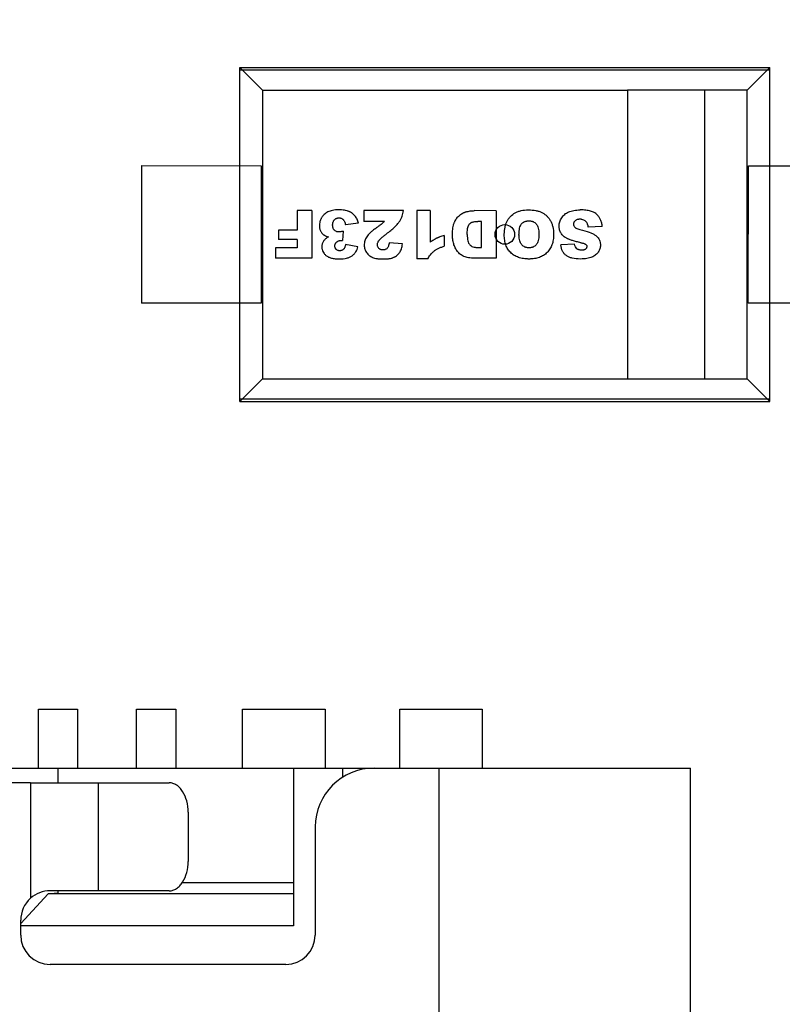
# Model space of a CAD drawing. Header units: millimetres. Extents: x 3 to 124, y -45 to 11.
# Tile 15 of 46: x 105.97 to 109.86, y -35.61 to -30.6. Entities that reach past the tile are written whole.
import ezdxf

# ---------------------------------------------------------------- set-up
doc = ezdxf.new("R2010")
doc.units = ezdxf.units.MM
doc.header["$LTSCALE"] = 1.21
doc.header["$MEASUREMENT"] = 0
doc.header["$PDMODE"] = 3
doc.header["$PDSIZE"] = 0.3125
doc.layers.get('0').update_dxf_attribs({"linetype": 'CONTINUOUS'})
doc.layers.get('DEFPOINTS').update_dxf_attribs({"linetype": 'CONTINUOUS'})
doc.layers.add('Dim', color=3, linetype='CONTINUOUS', lineweight=25)
doc.styles.get("Standard").update_dxf_attribs({"font": 'txt', "width": 0.8})
doc.dimstyles.get("Standard").update_dxf_attribs({"dimtxt": 0.15625, "dimasz": 0.1875, "dimexe": 0.125, "dimexo": 0.0625, "dimgap": 0.09, "dimtad": 0, "dimtih": 1, "dimtoh": 1, "dimzin": 4, "dimdsep": 46, "dimtxsty": 'STANDARD', "dimblk": '_FILLED', "dimblk1": '_FILLED', "dimblk2": '_FILLED', "dimcen": 0.09, "dimazin": 1, "dimtp": 0.01, "dimtm": 0.01, "dimtfac": 1, "dimtofl": 0, "dimtmove": 0, "dimatfit": 3, "dimldrblk": '_FILLED', "dimfxl": 1, "dimtolj": 1, "dimtzin": 4, "dimarcsym": 0})

# ---------------------------------------------------------------- blocks, each defined once
blk = doc.blocks.new('_FILLED')
at = {"color": 0, "linetype": 'ByBlock'}
blk.add_solid([(0, 0), (-1, 0.1667), (-1, -0.1667)], dxfattribs=at)
blk = doc.blocks.new('*D28')
at = {"color": 0, "linetype": 'ByBlock', "lineweight": -2}
for p, q in [((96.0488, -29.254), (96.0488, -44.2815)), ((113.8288, -29.2572), (113.8288, -44.2815)), ((96.0488, -44.219), (103.4272, -44.219)), ((113.8288, -44.219), (106.4505, -44.219))]:
    blk.add_line(p, q, dxfattribs=at)
at = {"layer": 'DEFPOINTS', "color": 0, "linetype": 'ByBlock'}
for p in [(96.0488, -29.2228), (113.8288, -29.226)]:
    blk.add_point(p, dxfattribs=at)
at = {"color": 0, "linetype": 'ByBlock', "lineweight": -2, "rotation": 180}
blk.add_blockref('_FILLED', (96.0488, -44.219), dxfattribs=at)
at = {"color": 0, "linetype": 'ByBlock', "lineweight": -2}
blk.add_blockref('_FILLED', (113.8288, -44.219), dxfattribs=at)
at = {"color": 0, "linetype": 'ByBlock', "lineweight": -2, "insert": (104.9388, -44.219), "char_height": 1, "attachment_point": 5}
blk.add_mtext('\\A1;17.78', dxfattribs=at)

msp = doc.modelspace()

# ---------------------------------------------------------------- linework, layer by layer
at = {"color": 6, "linetype": 'Continuous'}
for p, q in [((107.0944, -32.5401), (107.0947, -30.8402)), ((107.0947, -30.8402), (109.7947, -30.8407)), ((107.0947, -30.8404), (107.2101, -30.9558)), ((109.7947, -30.8543), (107.0947, -30.8538)), ((109.6793, -30.9563), (109.7947, -30.8409)), ((109.7944, -32.5406), (109.7947, -30.8407)), ((107.2101, -30.9558), (107.2099, -32.4248)), ((107.2101, -30.9558), (109.07, -30.9562)), ((109.07, -30.9555), (109.0697, -32.4251)), ((109.4609, -30.9556), (109.07, -30.9555)), ((109.4609, -30.9556), (109.4607, -32.4252)), ((109.6793, -30.9563), (109.4609, -30.9562)), ((109.679, -32.4252), (109.6793, -30.9563)), ((106.5946, -31.3401), (106.5945, -32.0401)), ((106.5946, -31.3401), (107.2046, -31.3402)), ((107.2046, -31.3402), (107.2045, -32.0402)), ((109.6845, -32.0406), (109.6846, -31.3406)), ((109.6846, -31.3406), (110.3446, -31.3407)), ((107.3866, -31.5691), (107.3865, -31.668)), ((107.4616, -31.5691), (107.3866, -31.5691)), ((107.4616, -31.5691), (107.4616, -31.8112)), ((107.9286, -31.5692), (107.7269, -31.5691)), ((107.7269, -31.5691), (107.7269, -31.6237)), ((107.9969, -31.5692), (107.9968, -31.8153)), ((108.065, -31.5692), (107.9969, -31.5692)), ((108.065, -31.5692), (108.065, -31.7301)), ((108.4009, -31.5693), (108.2897, -31.5692)), ((108.4009, -31.5693), (108.4008, -31.8114)), ((107.8319, -31.6238), (107.7269, -31.6237)), ((108.3258, -31.6245), (108.3076, -31.6245)), ((108.3258, -31.7569), (108.3258, -31.6245)), ((107.3865, -31.668), (107.2923, -31.668)), ((107.2923, -31.668), (107.2923, -31.7169)), ((107.6219, -31.6738), (107.6183, -31.7217)), ((107.7002, -31.6331), (107.6332, -31.6419)), ((108.9407, -31.6497), (108.8696, -31.6541)), ((107.3865, -31.7169), (107.2923, -31.7169)), ((107.3865, -31.7169), (107.3865, -31.759)), ((107.9236, -31.7378), (107.8559, -31.7323)), ((108.1354, -31.6955), (108.1354, -31.7499)), ((107.3865, -31.759), (107.2763, -31.759)), ((107.2763, -31.759), (107.2763, -31.8112)), ((107.6968, -31.7526), (107.6331, -31.7413)), ((108.7997, -31.7393), (108.7293, -31.7434)), ((107.4616, -31.8112), (107.2763, -31.8112)), ((108.0526, -31.8153), (107.9968, -31.8153)), ((108.4008, -31.8114), (108.2897, -31.8113)), ((107.2045, -32.0402), (106.5945, -32.0401)), ((110.3445, -32.0407), (109.6845, -32.0406)), ((107.0944, -32.5401), (107.2099, -32.4248)), ((107.2099, -32.4248), (109.679, -32.4252)), ((109.679, -32.4252), (109.7944, -32.5406)), ((107.0944, -32.5265), (109.7944, -32.527)), ((107.0944, -32.5401), (109.7944, -32.5406)), ((106.0692, -34.1072), (106.2692, -34.1072)), ((106.0692, -34.4072), (106.0692, -34.1072)), ((106.2692, -34.1072), (106.2692, -34.4072)), ((106.5692, -34.1072), (106.7692, -34.1072)), ((106.5692, -34.4072), (106.5692, -34.1072)), ((106.7692, -34.1072), (106.7692, -34.4072)), ((107.1092, -34.1072), (107.5292, -34.1072)), ((107.1092, -34.4072), (107.1092, -34.1072)), ((107.5292, -34.1072), (107.5292, -34.4072)), ((107.9092, -34.1072), (108.3292, -34.1072)), ((107.9092, -34.4072), (107.9092, -34.1072)), ((108.3292, -34.1072), (108.3292, -34.4072)), ((100.4492, -34.4072), (109.3892, -34.4072)), ((106.1692, -34.4072), (106.1692, -34.4822)), ((107.3692, -34.4072), (107.3692, -35.2103)), ((107.6192, -34.4551), (107.6192, -34.4072)), ((108.1092, -34.4072), (108.1092, -41.7072)), ((109.3892, -41.7072), (109.3892, -34.4072)), ((106.0292, -34.4822), (103.8092, -34.4822)), ((106.0292, -34.4822), (106.0292, -35.0704)), ((106.0294, -34.4822), (106.3744, -34.4822)), ((106.3746, -34.4822), (106.3745, -35.0322)), ((106.3746, -34.4822), (106.7358, -34.4822)), ((106.8322, -34.6322), (106.8322, -34.8822)), ((107.4792, -34.7072), (107.4792, -35.2572)), ((106.801, -34.9903), (107.3692, -34.9903)), ((106.3743, -35.0322), (106.1292, -35.0322)), ((106.1692, -35.0322), (106.1692, -35.0428)), ((106.7358, -35.0322), (106.3745, -35.0322)), ((105.9792, -35.1994), (106.1186, -35.0473)), ((107.3692, -35.0473), (106.1186, -35.0473)), ((106.1304, -35.0462), (106.1692, -35.0428)), ((105.9792, -35.2572), (105.9792, -35.1822)), ((107.3692, -35.2103), (105.9792, -35.2103)), ((107.3292, -35.4072), (106.1292, -35.4072))]:
    msp.add_line(p, q, dxfattribs=at)
msp.add_circle((108.4446, -31.6904), 0.05, dxfattribs=at)
for centre, radius, start, end in [((107.7792, -34.7072), 0.3, 90, 180), ((106.1301, -35.1843), 0.1522, 90.3477, 131.5914), ((106.1292, -35.1822), 0.15, 131.7701, 180), ((106.1292, -35.2572), 0.15, 180, 270), ((107.3292, -35.2572), 0.15, 270, 360)]:
    msp.add_arc(centre, radius, start, end, dxfattribs=at)
for points, knots in [([(107.5979, -31.5652), (107.5866, -31.5652), (107.5713, -31.5666), (107.5541, -31.5709), (107.5429, -31.5755), (107.5331, -31.5813), (107.5245, -31.5881), (107.5184, -31.5948), (107.5141, -31.6007), (107.5112, -31.6055), (107.5086, -31.6104), (107.5057, -31.6169), (107.5028, -31.6252), (107.5011, -31.6338), (107.5004, -31.6407), (107.5002, -31.6456), (107.5003, -31.6501), (107.5007, -31.6554), (107.5017, -31.6617), (107.5038, -31.6687), (107.5067, -31.675), (107.5104, -31.6808), (107.5148, -31.6861), (107.5189, -31.69), (107.5226, -31.6928), (107.5257, -31.6947), (107.5295, -31.6967), (107.5362, -31.6995), (107.5424, -31.7014), (107.5471, -31.7026)], [0, 0, 0, 0, 0.098589, 0.147884, 0.197179, 0.246245, 0.295312, 0.344378, 0.368911, 0.393445, 0.417848, 0.44225, 0.491056, 0.539862, 0.564265, 0.588668, 0.608302, 0.627937, 0.667206, 0.706475, 0.745744, 0.785013, 0.824282, 0.863551, 0.883186, 0.90282, 0.927115, 0.95141, 1, 1, 1, 1]), ([(107.7002, -31.6331), (107.698, -31.6255), (107.694, -31.6152), (107.6872, -31.6033), (107.6815, -31.5954), (107.6749, -31.5884), (107.6674, -31.5823), (107.6605, -31.578), (107.6546, -31.575), (107.65, -31.5729), (107.645, -31.5711), (107.6378, -31.569), (107.6236, -31.5662), (107.6088, -31.5652), (107.5979, -31.5652)], [0, 0, 0, 0, 0.166421, 0.249632, 0.332842, 0.416053, 0.499264, 0.582474, 0.62408, 0.665685, 0.707474, 0.749264, 0.832842, 1, 1, 1, 1]), ([(107.8417, -31.6874), (107.8498, -31.6814), (107.8646, -31.6699), (107.883, -31.6537), (107.8951, -31.6413), (107.9029, -31.6319), (107.9078, -31.6252), (107.9119, -31.6186), (107.9169, -31.6096), (107.922, -31.5982), (107.9263, -31.584), (107.928, -31.5742), (107.9286, -31.5692)], [0, 0, 0, 0, 0.125, 0.25, 0.375, 0.4375, 0.5, 0.5625, 0.625, 0.75, 0.875, 1, 1, 1, 1]), ([(108.2897, -31.8113), (108.2787, -31.8113), (108.2639, -31.8102), (108.2472, -31.8065), (108.2364, -31.8027), (108.2268, -31.7978), (108.2151, -31.7898), (108.2051, -31.7798), (108.1968, -31.7683), (108.1916, -31.7589), (108.1873, -31.7488), (108.1839, -31.7381), (108.1813, -31.7268), (108.1794, -31.7152), (108.1785, -31.7053), (108.1781, -31.6973), (108.178, -31.6899), (108.1782, -31.6816), (108.1787, -31.6697), (108.1801, -31.6562), (108.1824, -31.6446), (108.1848, -31.6364), (108.1869, -31.6308), (108.1893, -31.6256), (108.1927, -31.6189), (108.1974, -31.6111), (108.2039, -31.6026), (108.2114, -31.595), (108.2195, -31.5883), (108.2277, -31.5829), (108.2348, -31.5794), (108.2407, -31.5771), (108.2457, -31.5756), (108.2512, -31.5742), (108.2591, -31.5724), (108.2687, -31.5707), (108.2795, -31.5695), (108.2864, -31.5692), (108.2898, -31.5692)], [0, 0, 0, 0, 0.04475, 0.067126, 0.089501, 0.111748, 0.133994, 0.178487, 0.20113, 0.223772, 0.246414, 0.269056, 0.29193, 0.314803, 0.337677, 0.349114, 0.36055, 0.378602, 0.396655, 0.432759, 0.468863, 0.486915, 0.504968, 0.523194, 0.541421, 0.577873, 0.614326, 0.650779, 0.687511, 0.724243, 0.760976, 0.779342, 0.797708, 0.822987, 0.848267, 0.898827, 0.949387, 1, 1, 1, 1]), ([(108.4418, -31.6897), (108.4419, -31.6761), (108.4438, -31.6575), (108.4497, -31.6363), (108.4559, -31.6222), (108.4639, -31.6096), (108.4765, -31.5945), (108.4923, -31.5823), (108.5114, -31.5735), (108.5328, -31.5673), (108.5513, -31.5654), (108.5647, -31.5654)], [0, 0, 0, 0, 0.163754, 0.245632, 0.327509, 0.41157, 0.495632, 0.663754, 0.747816, 0.831877, 1, 1, 1, 1]), ([(108.5647, -31.5654), (108.5784, -31.5654), (108.5972, -31.567), (108.6187, -31.5724), (108.6329, -31.578), (108.6457, -31.5855), (108.6572, -31.5949), (108.6674, -31.6061), (108.6765, -31.6193), (108.6839, -31.6343), (108.6908, -31.6566), (108.6929, -31.6761), (108.6929, -31.6903)], [0, 0, 0, 0, 0.166314, 0.24947, 0.332627, 0.415784, 0.498941, 0.582098, 0.665255, 0.748941, 0.832627, 1, 1, 1, 1]), ([(108.8319, -31.7323), (108.8237, -31.7306), (108.8085, -31.7272), (108.7893, -31.7218), (108.7761, -31.7173), (108.7674, -31.7136), (108.7617, -31.7109), (108.7567, -31.7081), (108.7503, -31.7042), (108.7433, -31.6989), (108.7362, -31.6919), (108.7307, -31.6841), (108.7265, -31.6758), (108.7235, -31.6671), (108.7217, -31.658), (108.7211, -31.6496), (108.7214, -31.6425), (108.7222, -31.635), (108.7242, -31.6258), (108.7283, -31.6154), (108.7339, -31.6052), (108.7411, -31.5959), (108.7494, -31.5879), (108.759, -31.5811), (108.7699, -31.5754), (108.7822, -31.5709), (108.8006, -31.5667), (108.8166, -31.5655), (108.8284, -31.5655)], [0, 0, 0, 0, 0.038211, 0.076422, 0.114632, 0.133738, 0.152843, 0.172122, 0.1914, 0.229958, 0.268515, 0.307072, 0.345205, 0.383338, 0.421471, 0.459604, 0.481926, 0.504248, 0.548891, 0.593535, 0.638178, 0.683208, 0.728237, 0.773267, 0.818296, 0.863722, 0.909148, 1, 1, 1, 1]), ([(108.9407, -31.6497), (108.9401, -31.6436), (108.9382, -31.6319), (108.9328, -31.6159), (108.9261, -31.604), (108.9195, -31.5953), (108.9139, -31.5891), (108.9075, -31.5835), (108.8972, -31.5771), (108.8814, -31.5709), (108.8576, -31.5665), (108.8387, -31.5655), (108.8284, -31.5655)], [0, 0, 0, 0, 0.125318, 0.250636, 0.375954, 0.438613, 0.501272, 0.563613, 0.625954, 0.750636, 0.875318, 1, 1, 1, 1]), ([(107.6219, -31.6738), (107.6195, -31.6745), (107.6151, -31.6756), (107.6093, -31.6768), (107.605, -31.6774), (107.602, -31.6776), (107.6, -31.6777), (107.5981, -31.6777), (107.5958, -31.6775), (107.5929, -31.6772), (107.5897, -31.6764), (107.5856, -31.6751), (107.5819, -31.6732), (107.5787, -31.6707), (107.5764, -31.6685), (107.5744, -31.6661), (107.572, -31.6625), (107.5702, -31.6584), (107.5689, -31.6539), (107.5683, -31.6503), (107.5679, -31.6471), (107.5678, -31.6445), (107.5677, -31.6424), (107.5678, -31.6404), (107.5679, -31.6377), (107.5683, -31.6345), (107.569, -31.6309), (107.5703, -31.6263), (107.5722, -31.6222), (107.5746, -31.6185), (107.5768, -31.6159), (107.5791, -31.6136), (107.5825, -31.6109), (107.5861, -31.6089), (107.5899, -31.6075), (107.593, -31.6067), (107.5962, -31.6063), (107.5995, -31.6061), (107.6027, -31.6062), (107.6067, -31.6067), (107.6114, -31.608), (107.6156, -31.61), (107.6186, -31.6121), (107.6208, -31.6138), (107.6228, -31.616), (107.6254, -31.6193), (107.6282, -31.6245), (107.631, -31.6323), (107.6325, -31.6385), (107.6332, -31.6419)], [0, 0, 0, 0, 0.020704, 0.041407, 0.062111, 0.072463, 0.082815, 0.092382, 0.10195, 0.121085, 0.14022, 0.159356, 0.197626, 0.216761, 0.235896, 0.2553, 0.274704, 0.313512, 0.332916, 0.35232, 0.371723, 0.381425, 0.391127, 0.400689, 0.41025, 0.429372, 0.448495, 0.467618, 0.505863, 0.524986, 0.544108, 0.563466, 0.582824, 0.62154, 0.640898, 0.660256, 0.679615, 0.698973, 0.717639, 0.736306, 0.773639, 0.810973, 0.829639, 0.848306, 0.867268, 0.886229, 0.924153, 0.962076, 1, 1, 1, 1]), ([(107.8319, -31.6238), (107.8304, -31.6253), (107.8274, -31.6282), (107.8232, -31.6321), (107.82, -31.6349), (107.8175, -31.637), (107.8158, -31.6384), (107.814, -31.6399), (107.8109, -31.6423), (107.806, -31.646), (107.7996, -31.6506), (107.7944, -31.6542), (107.7913, -31.6565), (107.7882, -31.6586), (107.7845, -31.6612), (107.7791, -31.6651), (107.7728, -31.67), (107.7659, -31.6757), (107.7576, -31.6831), (107.7489, -31.6921), (107.7437, -31.699), (107.7416, -31.7023)], [0, 0, 0, 0, 0.067818, 0.135635, 0.203453, 0.237361, 0.27127, 0.305179, 0.339088, 0.406905, 0.474723, 0.508631, 0.525586, 0.54254, 0.571131, 0.599723, 0.656905, 0.714088, 0.77127, 0.885635, 1, 1, 1, 1]), ([(108.2532, -31.6899), (108.2532, -31.685), (108.2534, -31.6759), (108.2544, -31.6644), (108.2558, -31.6565), (108.2573, -31.6512), (108.2586, -31.6477), (108.2601, -31.6447), (108.2623, -31.6408), (108.2654, -31.6366), (108.2688, -31.6332), (108.2719, -31.631), (108.2742, -31.6296), (108.2769, -31.6284), (108.281, -31.627), (108.2873, -31.6256), (108.2965, -31.6247), (108.3037, -31.6245), (108.3076, -31.6245)], [0, 0, 0, 0, 0.081801, 0.163602, 0.245403, 0.286304, 0.327204, 0.369039, 0.410874, 0.494544, 0.578214, 0.620049, 0.661884, 0.704149, 0.746413, 0.830942, 0.915471, 1, 1, 1, 1]), ([(108.5167, -31.6927), (108.5167, -31.686), (108.5172, -31.6735), (108.5197, -31.6579), (108.5231, -31.6475), (108.5267, -31.6407), (108.5298, -31.6365), (108.5333, -31.6329), (108.5372, -31.6297), (108.5413, -31.6271), (108.5458, -31.6248), (108.5507, -31.6231), (108.5558, -31.6219), (108.5604, -31.6213), (108.5643, -31.621), (108.5672, -31.621), (108.5702, -31.621), (108.5739, -31.6213), (108.5784, -31.6219), (108.5835, -31.6231), (108.5899, -31.6254), (108.5957, -31.6287), (108.6008, -31.6331), (108.6044, -31.6368), (108.6076, -31.6412), (108.6112, -31.6479), (108.6147, -31.6578), (108.6173, -31.6722), (108.6178, -31.6835), (108.6178, -31.6896)], [0, 0, 0, 0, 0.063337, 0.126675, 0.190013, 0.221682, 0.253351, 0.285081, 0.316811, 0.348541, 0.380271, 0.412001, 0.443732, 0.475462, 0.491327, 0.507192, 0.522581, 0.53797, 0.568749, 0.599527, 0.630305, 0.691862, 0.72264, 0.753418, 0.784241, 0.815064, 0.876709, 0.938355, 1, 1, 1, 1]), ([(108.8696, -31.6541), (108.8688, -31.6483), (108.8671, -31.6407), (108.8636, -31.6326), (108.8597, -31.6266), (108.8541, -31.6211), (108.8465, -31.6165), (108.8391, -31.6142), (108.8325, -31.6133), (108.8277, -31.6131), (108.8233, -31.6132), (108.8185, -31.6137), (108.813, -31.6148), (108.8073, -31.6171), (108.8025, -31.6204), (108.7987, -31.6244), (108.796, -31.6286), (108.7944, -31.6331), (108.7939, -31.6379), (108.7944, -31.6426), (108.796, -31.6469), (108.7981, -31.6503), (108.8003, -31.653), (108.8022, -31.6548), (108.8045, -31.6567), (108.8086, -31.6591), (108.8154, -31.662), (108.8263, -31.6655), (108.8354, -31.6678), (108.8405, -31.6689)], [0, 0, 0, 0, 0.068143, 0.102214, 0.136286, 0.192542, 0.248798, 0.305055, 0.333183, 0.361311, 0.38217, 0.403029, 0.444747, 0.486465, 0.528184, 0.569236, 0.610289, 0.651342, 0.692395, 0.731445, 0.770495, 0.809545, 0.82907, 0.848595, 0.867521, 0.886446, 0.924298, 0.962149, 1, 1, 1, 1]), ([(108.8405, -31.6689), (108.8568, -31.6725), (108.8778, -31.679), (108.8962, -31.688), (108.905, -31.6937), (108.9106, -31.6982), (108.9155, -31.7029), (108.9212, -31.7096), (108.9267, -31.7188), (108.9299, -31.729), (108.9312, -31.7378), (108.9315, -31.744), (108.9314, -31.7494), (108.9307, -31.7555), (108.929, -31.7629), (108.9256, -31.7716), (108.9209, -31.78), (108.9148, -31.7879), (108.9073, -31.7948), (108.8986, -31.8009), (108.8885, -31.8062), (108.8768, -31.8103), (108.8583, -31.8143), (108.8414, -31.8155), (108.8288, -31.8155)], [0, 0, 0, 0, 0.126004, 0.189006, 0.220507, 0.252007, 0.283329, 0.314651, 0.377294, 0.439937, 0.471258, 0.50258, 0.523193, 0.543806, 0.585033, 0.62626, 0.667486, 0.708856, 0.750225, 0.791594, 0.832963, 0.874722, 0.916482, 1, 1, 1, 1]), ([(107.5471, -31.7026), (107.5413, -31.7058), (107.5312, -31.7126), (107.5223, -31.7225), (107.5173, -31.7313), (107.5146, -31.7382), (107.5133, -31.7443), (107.5127, -31.7493), (107.5126, -31.7541), (107.5129, -31.7598), (107.5142, -31.7681), (107.5175, -31.7777), (107.5231, -31.7865), (107.5288, -31.793), (107.5338, -31.7976), (107.5394, -31.8017), (107.5481, -31.8065), (107.561, -31.8112), (107.5798, -31.8145), (107.5945, -31.8152), (107.6024, -31.8152)], [0, 0, 0, 0, 0.094723, 0.189446, 0.235782, 0.282118, 0.328453, 0.351621, 0.374789, 0.413996, 0.453203, 0.531617, 0.610031, 0.649238, 0.688445, 0.72739, 0.766334, 0.844223, 0.922111, 1, 1, 1, 1]), ([(107.6331, -31.7413), (107.6327, -31.7442), (107.6316, -31.7497), (107.6294, -31.7566), (107.6271, -31.7612), (107.625, -31.7643), (107.6232, -31.7662), (107.6212, -31.7678), (107.6185, -31.7697), (107.6154, -31.7712), (107.6121, -31.7722), (107.6095, -31.7728), (107.6072, -31.7731), (107.6053, -31.7732), (107.6038, -31.7732), (107.6024, -31.7732), (107.6006, -31.7731), (107.5984, -31.7728), (107.5959, -31.7723), (107.5928, -31.7713), (107.59, -31.7699), (107.5875, -31.7681), (107.5857, -31.7666), (107.5842, -31.7649), (107.5824, -31.7624), (107.5806, -31.759), (107.5796, -31.7551), (107.5792, -31.7517), (107.5791, -31.749), (107.5793, -31.7462), (107.5797, -31.7435), (107.5804, -31.7409), (107.5813, -31.7384), (107.5826, -31.7359), (107.5841, -31.7336), (107.5858, -31.7313), (107.5879, -31.7292), (107.5901, -31.7272), (107.5933, -31.7249), (107.5967, -31.7232), (107.6004, -31.722), (107.6033, -31.7213), (107.6059, -31.721), (107.608, -31.7209), (107.6093, -31.7208), (107.6104, -31.7209), (107.6116, -31.7209), (107.6133, -31.7211), (107.6156, -31.7213), (107.6174, -31.7215), (107.6183, -31.7217)], [0, 0, 0, 0, 0.040018, 0.080035, 0.120053, 0.140062, 0.160071, 0.180102, 0.200133, 0.240195, 0.260226, 0.280257, 0.300288, 0.310304, 0.320319, 0.329926, 0.339533, 0.358746, 0.37796, 0.397173, 0.4356, 0.454814, 0.474027, 0.493603, 0.513179, 0.55233, 0.591482, 0.611057, 0.630633, 0.651079, 0.671525, 0.691971, 0.712416, 0.732862, 0.753308, 0.773754, 0.794199, 0.814933, 0.835667, 0.877134, 0.897868, 0.918601, 0.939335, 0.949702, 0.960069, 0.96506, 0.970051, 0.980034, 0.990017, 1, 1, 1, 1]), ([(107.7416, -31.7023), (107.7372, -31.7091), (107.7324, -31.7195), (107.7292, -31.7337), (107.7284, -31.7445), (107.7291, -31.755), (107.7312, -31.7646), (107.7347, -31.7737), (107.7397, -31.7824), (107.746, -31.7902), (107.7532, -31.797), (107.76, -31.8017), (107.7661, -31.8049), (107.7724, -31.8078), (107.7814, -31.8108), (107.7921, -31.813), (107.8016, -31.8142), (107.8093, -31.8148), (107.816, -31.8151), (107.8217, -31.8153), (107.826, -31.8153), (107.8303, -31.8153), (107.8357, -31.8151), (107.8422, -31.8148), (107.8495, -31.8142), (107.8587, -31.8129), (107.867, -31.8112), (107.8743, -31.8088), (107.8793, -31.8068), (107.8839, -31.8045), (107.8898, -31.8012), (107.8965, -31.7965), (107.9035, -31.79), (107.9092, -31.7825), (107.914, -31.7737), (107.9194, -31.7599), (107.9222, -31.7473), (107.9236, -31.7378)], [0, 0, 0, 0, 0.076661, 0.114992, 0.153323, 0.189154, 0.224984, 0.260815, 0.296646, 0.332477, 0.368308, 0.404139, 0.422054, 0.43997, 0.476336, 0.512702, 0.530885, 0.549068, 0.567251, 0.576343, 0.585434, 0.594093, 0.602752, 0.620069, 0.637386, 0.654703, 0.689338, 0.706655, 0.723972, 0.741191, 0.75841, 0.792848, 0.827286, 0.861724, 0.896293, 0.930862, 1, 1, 1, 1]), ([(107.8559, -31.7323), (107.8549, -31.7392), (107.8528, -31.7479), (107.8487, -31.7564), (107.8451, -31.7612), (107.8408, -31.7648), (107.8359, -31.7673), (107.8313, -31.7686), (107.8273, -31.7691), (107.8242, -31.7693), (107.8211, -31.7691), (107.8173, -31.7686), (107.8128, -31.7674), (107.808, -31.765), (107.8036, -31.7615), (107.8, -31.7573), (107.7975, -31.7527), (107.796, -31.7478), (107.7955, -31.7426), (107.796, -31.7372), (107.7976, -31.7319), (107.7997, -31.7273), (107.8019, -31.7235), (107.8038, -31.7208), (107.8062, -31.7178), (107.8102, -31.7133), (107.817, -31.7069), (107.8278, -31.6979), (107.8368, -31.691), (107.8417, -31.6874)], [0, 0, 0, 0, 0.087997, 0.131996, 0.175994, 0.220012, 0.26403, 0.308049, 0.330058, 0.352067, 0.373245, 0.394424, 0.436781, 0.479138, 0.521495, 0.562588, 0.603681, 0.644774, 0.685867, 0.725134, 0.7644, 0.803667, 0.8233, 0.842933, 0.862567, 0.8822, 0.921467, 0.960733, 1, 1, 1, 1]), ([(108.1354, -31.6955), (108.1315, -31.6966), (108.1242, -31.6989), (108.1158, -31.702), (108.1095, -31.7045), (108.1051, -31.7064), (108.1016, -31.7079), (108.0989, -31.7092), (108.0969, -31.7101), (108.095, -31.7111), (108.0924, -31.7124), (108.0891, -31.7142), (108.0852, -31.7165), (108.0799, -31.7197), (108.0732, -31.7241), (108.0677, -31.7281), (108.065, -31.7301)], [0, 0, 0, 0, 0.125382, 0.250764, 0.313455, 0.376146, 0.438837, 0.470182, 0.501528, 0.532682, 0.563837, 0.626146, 0.688455, 0.750764, 0.875382, 1, 1, 1, 1]), ([(108.2532, -31.6899), (108.2532, -31.6963), (108.2537, -31.7081), (108.2559, -31.7228), (108.2592, -31.7325), (108.2625, -31.7387), (108.2655, -31.7427), (108.2689, -31.746), (108.2741, -31.7498), (108.2819, -31.7535), (108.2914, -31.7558), (108.3001, -31.7567), (108.3063, -31.7569), (108.3119, -31.7569), (108.3181, -31.7569), (108.3227, -31.7569), (108.3258, -31.7569)], [0, 0, 0, 0, 0.107908, 0.215817, 0.323725, 0.377679, 0.431633, 0.485587, 0.539541, 0.64745, 0.755358, 0.809312, 0.863266, 0.89745, 0.931633, 1, 1, 1, 1]), ([(108.6929, -31.6903), (108.6929, -31.7001), (108.6915, -31.7187), (108.6853, -31.7433), (108.6767, -31.7612), (108.6678, -31.7739), (108.66, -31.7826), (108.6514, -31.7903), (108.6387, -31.7993), (108.6244, -31.8062), (108.6085, -31.811), (108.5958, -31.8135), (108.5845, -31.8148), (108.575, -31.8153), (108.5677, -31.8155), (108.5602, -31.8153), (108.5506, -31.8148), (108.5391, -31.8136), (108.5261, -31.811), (108.51, -31.8063), (108.4956, -31.7995), (108.4829, -31.7908), (108.4743, -31.7831), (108.4666, -31.7746), (108.4577, -31.7622), (108.4492, -31.7446), (108.4441, -31.7243), (108.4421, -31.7065), (108.4418, -31.6962), (108.4418, -31.6905), (108.4418, -31.6897)], [0, 0, 0, 0, 0.06129, 0.122581, 0.183871, 0.214517, 0.245162, 0.275806, 0.306451, 0.367739, 0.398384, 0.429028, 0.459673, 0.474995, 0.490317, 0.506016, 0.521715, 0.553113, 0.584511, 0.615909, 0.678705, 0.710103, 0.741501, 0.773132, 0.804764, 0.868026, 0.931289, 0.962921, 0.994552, 1, 1, 1, 1]), ([(108.6178, -31.6896), (108.6178, -31.6958), (108.6173, -31.7072), (108.6147, -31.7217), (108.6111, -31.7317), (108.6074, -31.7384), (108.6042, -31.7427), (108.6007, -31.7464), (108.5956, -31.7508), (108.5899, -31.7541), (108.5837, -31.7564), (108.5787, -31.7576), (108.5744, -31.7583), (108.5707, -31.7585), (108.5679, -31.7586), (108.565, -31.7585), (108.5612, -31.7583), (108.5566, -31.7576), (108.5515, -31.7564), (108.5451, -31.7541), (108.5393, -31.7508), (108.5341, -31.7465), (108.5305, -31.7428), (108.5272, -31.7386), (108.5235, -31.7322), (108.5198, -31.7228), (108.5177, -31.7114), (108.5168, -31.7011), (108.5167, -31.6956), (108.5167, -31.6927)], [0, 0, 0, 0, 0.061888, 0.123775, 0.185663, 0.216607, 0.247551, 0.277999, 0.308447, 0.369343, 0.399791, 0.430239, 0.460687, 0.475911, 0.491135, 0.507007, 0.522879, 0.554622, 0.586366, 0.61811, 0.681597, 0.713341, 0.745084, 0.776949, 0.808813, 0.872542, 0.936271, 0.968136, 1, 1, 1, 1]), ([(108.8319, -31.7323), (108.8385, -31.7337), (108.8466, -31.7359), (108.8528, -31.7385), (108.8554, -31.7401), (108.8569, -31.7412), (108.8581, -31.7424), (108.8596, -31.744), (108.861, -31.746), (108.862, -31.7487), (108.8623, -31.7519), (108.8619, -31.7554), (108.8607, -31.7589), (108.8586, -31.7622), (108.8557, -31.7651), (108.8521, -31.7676), (108.8476, -31.7693), (108.8432, -31.7701), (108.8393, -31.7705), (108.8359, -31.7706), (108.8322, -31.7704), (108.8274, -31.77), (108.8219, -31.7688), (108.8162, -31.7665), (108.8097, -31.7622), (108.8036, -31.7542), (108.8007, -31.7447), (108.7997, -31.7393)], [0, 0, 0, 0, 0.06184, 0.09276, 0.108221, 0.123681, 0.139196, 0.154711, 0.185741, 0.216772, 0.247802, 0.290469, 0.333135, 0.375802, 0.418469, 0.461135, 0.503802, 0.546469, 0.567802, 0.589136, 0.614815, 0.640494, 0.691852, 0.74321, 0.794568, 0.897284, 1, 1, 1, 1]), ([(107.6024, -31.8152), (107.6162, -31.8152), (107.6346, -31.8132), (107.6543, -31.8064), (107.6667, -31.7993), (107.6769, -31.7903), (107.6883, -31.776), (107.6941, -31.7627), (107.6968, -31.7526)], [0, 0, 0, 0, 0.25, 0.375, 0.5, 0.625, 0.75, 1, 1, 1, 1]), ([(108.0526, -31.8153), (108.0544, -31.8115), (108.0582, -31.8042), (108.0651, -31.7941), (108.0718, -31.7864), (108.0776, -31.7807), (108.0822, -31.7766), (108.0871, -31.7728), (108.0944, -31.7679), (108.1046, -31.7621), (108.1189, -31.7557), (108.1297, -31.7518), (108.1354, -31.7499)], [0, 0, 0, 0, 0.125471, 0.250942, 0.376413, 0.439149, 0.501884, 0.564149, 0.626413, 0.750942, 0.875471, 1, 1, 1, 1]), ([(108.8288, -31.8155), (108.8134, -31.8155), (108.793, -31.8133), (108.7712, -31.8061), (108.7577, -31.7986), (108.7468, -31.7888), (108.7355, -31.7722), (108.7308, -31.7559), (108.7293, -31.7434)], [0, 0, 0, 0, 0.250246, 0.375369, 0.500493, 0.625369, 0.750246, 1, 1, 1, 1]), ([(106.8322, -34.6322), (106.8322, -34.613), (106.8277, -34.5759), (106.8105, -34.5336), (106.7904, -34.5075), (106.7736, -34.4932), (106.7552, -34.4843), (106.7421, -34.4822), (106.7358, -34.4822)], [0, 0, 0, 0, 0.296453, 0.567671, 0.689041, 0.800069, 0.902604, 1, 1, 1, 1]), ([(106.7358, -35.0322), (106.7421, -35.0322), (106.7552, -35.0302), (106.7736, -35.0213), (106.7904, -35.007), (106.8105, -34.9809), (106.8277, -34.9386), (106.8322, -34.9015), (106.8322, -34.8822)], [0, 0, 0, 0, 0.097396, 0.199931, 0.310959, 0.43233, 0.703547, 1, 1, 1, 1])]:
    msp.add_open_spline(points, degree=3, knots=knots, dxfattribs=at)

# ---------------------------------------------------------------- dimensions: what is measured, and where the dimension line sits
at = {"layer": 'Dim'}
dim = msp.add_linear_dim(base=(113.8288, -44.219), p1=(96.0488, -29.2228), p2=(113.8288, -29.226), dimstyle='STANDARD', override={"dimscale": 0.5, "dimtxt": 2, "dimasz": 2, "dimtih": 0, "dimtoh": 0, "dimzin": 0, "dimcen": 0.198, "dimadec": 0, "dimazin": 0, "dimtp": 0, "dimtm": 0, "dimtdec": 4, "dimtzin": 0}, dxfattribs=at)
dim.commit()
dim.dimension.update_dxf_attribs({"geometry": '*D28', "text_midpoint": (104.9388, -44.219)})

doc.saveas('drawing.dxf')
